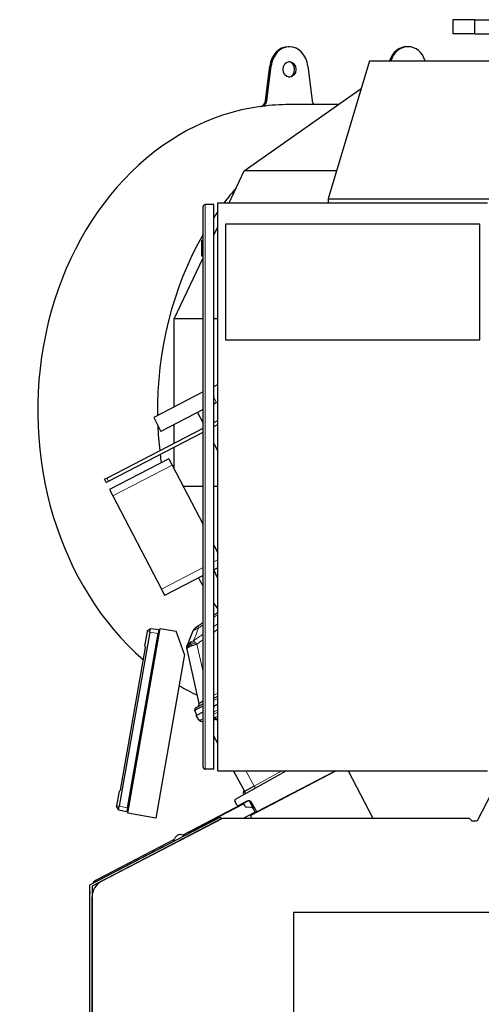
# Model space of a CAD drawing. Header units: inches. Extents: x 0 to 23760, y -13 to 16800.
# Tile 167 of 256: x 10279 to 10928, y 5952 to 7338. Entities that reach past the tile are written whole.
import ezdxf

# ---------------------------------------------------------------- set-up
doc = ezdxf.new("R2010")
doc.units = ezdxf.units.IN
doc.layers.add('1', color=7, linetype='Continuous', true_color=0xffffff)

msp = doc.modelspace()

# ---------------------------------------------------------------- linework, layer by layer
at = {"layer": '1', "color": 2, "linetype": 'Continuous', "lineweight": 25}
for p, q in [((10888.521, 7337.952), (10888.521, 7317.952)), ((10918.629, 7337.952), (10888.521, 7337.952)), ((10919.179, 7337.952), (10918.629, 7337.952)), ((10919.179, 7337.952), (10949.754, 7337.952)), ((10918.629, 7317.952), (10888.521, 7317.952)), ((10919.179, 7317.952), (10918.629, 7317.952)), ((10919.179, 7317.952), (10949.754, 7317.952)), ((10658.308, 7299.933), (10656.587, 7299.933)), ((10825.219, 7299.933), (10823.498, 7299.933)), ((10770.812, 7280.171), (10712.866, 7085.815)), ((10770.812, 7280.171), (10999.669, 7280.171)), ((10624.735, 7224.246), (10630.662, 7272.663)), ((10626.456, 7224.246), (10632.383, 7272.663)), ((10684.233, 7272.663), (10690.16, 7224.246)), ((10594.608, 7125.166), (10759.181, 7241.159)), ((10726.939, 7218.433), (10658.308, 7218.433)), ((10573.35, 7080.216), (10594.608, 7125.166)), ((10724.598, 7125.166), (10594.608, 7125.166)), ((10712.866, 7085.815), (10941.723, 7085.815)), ((10712.866, 7085.815), (10712.866, 7080.211)), ((10536.719, 6285.717), (10536.719, 7074.717)), ((10551.719, 7077.717), (10539.719, 7077.717)), ((10551.719, 6282.717), (10551.719, 7077.717)), ((10557.344, 7080.217), (10937.344, 7080.217)), ((10557.344, 6280.217), (10557.344, 7080.217)), ((10551.719, 7034.479), (10557.343, 7046.37)), ((10926.344, 7050.185), (10568.344, 7050.185)), ((10568.344, 7050.185), (10568.344, 6887.185)), ((10926.344, 6887.185), (10926.344, 7050.185)), ((10534.719, 7027.717), (10536.719, 7027.717)), ((10534.719, 7027.717), (10534.719, 7005.717)), ((10496.075, 6916.824), (10536.72, 7002.765)), ((10534.719, 7005.717), (10536.719, 7005.717)), ((10496.075, 6792.634), (10496.075, 6916.824)), ((10536.719, 6916.824), (10496.075, 6916.824)), ((10557.345, 6916.824), (10551.719, 6916.824)), ((10568.344, 6887.185), (10926.344, 6887.185)), ((10551.725, 6821.602), (10557.346, 6824.529)), ((10536.714, 6813.789), (10467.318, 6777.663)), ((10555.504, 6798.768), (10551.719, 6796.797)), ((10536.714, 6788.986), (10477.476, 6758.149)), ((10528.923, 6784.929), (10536.719, 6769.953)), ((10467.318, 6777.663), (10477.476, 6758.149)), ((10496.075, 6741.902), (10496.075, 6767.832)), ((10551.717, 6765.229), (10557.343, 6768.158)), ((10551.719, 6770.867), (10557.341, 6773.794)), ((10401.354, 6692.592), (10536.717, 6763.058)), ((10403.663, 6688.157), (10536.718, 6757.421)), ((10551.719, 6741.14), (10557.344, 6730.334)), ((10496.075, 6705.095), (10496.075, 6736.266)), ((10488.388, 6719.861), (10405.009, 6676.457)), ((10488.388, 6719.861), (10493.006, 6710.991)), ((10493.006, 6710.991), (10536.718, 6627.021)), ((10398.065, 6690.88), (10401.354, 6692.592)), ((10400.373, 6686.445), (10398.065, 6690.88)), ((10400.373, 6686.445), (10403.663, 6688.157)), ((10405.009, 6676.457), (10409.627, 6667.587)), ((10536.719, 6680.931), (10508.655, 6680.931)), ((10557.345, 6680.931), (10551.719, 6680.931)), ((10409.627, 6667.587), (10477.965, 6536.309)), ((10551.718, 6598.205), (10557.343, 6587.399)), ((10557.343, 6566.357), (10551.718, 6563.429)), ((10557.344, 6551.382), (10551.718, 6563.278)), ((10536.718, 6555.62), (10482.583, 6527.439)), ((10477.965, 6536.309), (10482.583, 6527.439)), ((10461.887, 6475.8), (10418.649, 6230.583)), ((10430.644, 6220.852), (10476.487, 6480.842)), ((10454.809, 6455.801), (10458.443, 6476.408)), ((10458.443, 6476.408), (10458.705, 6477.896)), ((10458.705, 6477.896), (10462.779, 6480.855)), ((10461.887, 6475.8), (10462.779, 6480.855)), ((10462.779, 6480.855), (10474.374, 6479.226)), ((10474.374, 6479.226), (10473.412, 6473.768)), ((10476.487, 6480.842), (10498.822, 6476.903)), ((10510.67, 6444.351), (10498.822, 6476.903)), ((10430.173, 6228.551), (10473.412, 6473.768)), ((10420.3, 6253.024), (10455.763, 6454.148)), ((10454.809, 6455.801), (10455.763, 6454.148)), ((10531.175, 6375.14), (10514.216, 6451.636)), ((10510.67, 6444.351), (10470.036, 6213.906)), ((10551.719, 6382.493), (10557.345, 6385.421)), ((10528.009, 6358.876), (10525.037, 6365.398)), ((10536.719, 6374.684), (10526.381, 6369.303)), ((10527.084, 6358.395), (10536.719, 6363.41)), ((10557.344, 6374.147), (10551.72, 6371.219)), ((10530.53, 6352.303), (10527.084, 6358.395)), ((10533.646, 6350.209), (10532.875, 6350.438)), ((10536.719, 6349.299), (10533.646, 6350.209)), ((10557.345, 6319.115), (10551.719, 6329.058)), ((10551.719, 6282.717), (10539.719, 6282.717)), ((10557.344, 6280.217), (10937.344, 6280.217)), ((10595.625, 6251.455), (10579.352, 6280.217)), ((10582.272, 6240.593), (10653.756, 6280.217)), ((10603.259, 6217.659), (10723.431, 6280.217)), ((10723.414, 6280.217), (10612.572, 6222.516)), ((10740.928, 6280.216), (10775.534, 6213.739)), ((10924.135, 6212.5), (10954.595, 6271.012)), ((10418.838, 6251.797), (10420.3, 6253.024)), ((10415.204, 6231.19), (10418.838, 6251.797)), ((10600.65, 6238.272), (10507.991, 6190.037)), ((10601.578, 6238.196), (10607.074, 6227.639)), ((10414.942, 6229.702), (10415.204, 6231.19)), ((10414.942, 6229.702), (10417.758, 6225.528)), ((10417.758, 6225.528), (10418.649, 6230.583)), ((10417.758, 6225.528), (10429.211, 6223.093)), ((10430.173, 6228.551), (10429.211, 6223.093)), ((10592.414, 6232.875), (10518.659, 6194.481)), ((10584.47, 6232.61), (10581.501, 6237.858)), ((10598.435, 6237.704), (10587.134, 6231.821)), ((10595.897, 6230.516), (10595.112, 6232.025)), ((10604.739, 6229.003), (10597.549, 6229.443)), ((10612.572, 6222.516), (10605.095, 6235.731)), ((10609.665, 6222.69), (10607.217, 6227.394)), ((10377.432, 6119.791), (10560.884, 6215.29)), ((10562.269, 6212.629), (10380.432, 6117.97)), ((10393.888, 6125.023), (10564.314, 6213.741)), ((10470.036, 6213.906), (10430.644, 6220.852)), ((10560.884, 6215.29), (10562.269, 6212.629)), ((10564.314, 6213.741), (10911.173, 6213.741)), ((10593.558, 6213.741), (10609.452, 6222.016)), ((10605.298, 6213.74), (10603.259, 6217.659)), ((10609.709, 6222.577), (10610.348, 6221.349)), ((10911.173, 6213.741), (10913.638, 6211.276)), ((10917.17, 6209.813), (10919.704, 6209.813)), ((10496.009, 6183.799), (10388.069, 6127.609)), ((10494.977, 6180.981), (10496.331, 6184.7)), ((10500.632, 6189.605), (10500.632, 6189.605)), ((10388.06, 6125.366), (10481.887, 6174.21)), ((10481.887, 6174.21), (10482.146, 6174.302)), ((10482.146, 6174.302), (10481.887, 6174.21)), ((10377.432, 5934.325), (10377.432, 6119.791)), ((10380.432, 6117.97), (10380.432, 5934.223)), ((10377.296, 5934.328), (10377.295, 6107.626)), ((10377.306, 6109.872), (10377.306, 6108.295)), ((10380.432, 5934.218), (10380.432, 6102.848)), ((10663.944, 6081.317), (10663.944, 5753.717)), ((10663.944, 6081.317), (10963.144, 6081.317))]:
    msp.add_line(p, q, dxfattribs=at)
at = {"layer": '1', "color": 110, "linetype": 'Continuous', "lineweight": 13}
for p, q in [((10918.629, 7337.952), (10918.629, 7317.952)), ((10919.179, 7337.952), (10919.179, 7317.952)), ((10630.662, 7272.663), (10632.383, 7272.663)), ((10624.735, 7224.246), (10626.456, 7224.246)), ((10617.54, 7215.786), (10619.261, 7215.786)), ((10539.719, 7077.717), (10539.719, 6282.717)), ((10555.504, 6798.768), (10551.719, 6806.039)), ((10493.006, 6710.991), (10409.627, 6667.587)), ((10401.354, 6692.592), (10403.663, 6688.157)), ((10557.344, 6577.631), (10551.718, 6574.702)), ((10536.718, 6566.894), (10477.965, 6536.309)), ((10458.443, 6476.408), (10461.887, 6475.8)), ((10461.887, 6475.8), (10473.412, 6473.768)), ((10528.05, 6458.826), (10536.719, 6419.723)), ((10551.719, 6386.766), (10557.344, 6389.694)), ((10557.344, 6382.216), (10551.72, 6379.288)), ((10551.719, 6363.334), (10557.344, 6366.262)), ((10557.344, 6363.176), (10551.72, 6360.248)), ((10551.719, 6355.157), (10552.218, 6355.009)), ((10553.718, 6355.867), (10557.344, 6357.755)), ((10557.344, 6354.688), (10555.236, 6353.59)), ((10555.236, 6353.59), (10557.344, 6349.863)), ((10596.748, 6280.217), (10608.832, 6258.858)), ((10608.832, 6258.858), (10647.363, 6280.216)), ((10415.204, 6231.19), (10418.649, 6230.583)), ((10418.649, 6230.583), (10430.173, 6228.551))]:
    msp.add_line(p, q, dxfattribs=at)
at = {"layer": '1', "color": 2, "linetype": 'Continuous', "lineweight": 25}
for centre, radius, start, end in [((10539.719, 7074.717), 3, 90, 180), ((10531.447, 6473.28), 10, 125.479732, 159.024435), ((10527.766, 6366.642), 3, 117.5, 204.5), ((10527.27, 6374.275), 4, 297.5, 12.5), ((10534.011, 6354.273), 4, 209.5, 253.5), ((10539.719, 6285.717), 3, 180, 270), ((10583.241, 6238.843), 2, 119, 209.5), ((10593.014, 6249.977), 3, 299, 29.5), ((10600.743, 6233.269), 5, 29.5, 117.5), ((10586.211, 6233.595), 2, 209.5, 297.5), ((10593.338, 6231.101), 2, 27.495001, 117.499999), ((10597.671, 6231.44), 2, 207.495001, 266.497433), ((10604.556, 6226.009), 3, 27.495, 86.497433), ((10609.221, 6222.459), 0.5, 297.5, 27.495), ((10504.788, 6181.621), 9, 53.617188, 160), ((10504.788, 6181.621), 9, 53.617188, 117.499023), ((10520.044, 6191.82), 3, 117.5, 166.688194), ((10405.432, 6102.848), 25, 117.5, 180), ((10397.295, 6107.626), 20, 117.5, 121.022491), ((10397.295, 6107.626), 20, 173.290517, 180.000536)]:
    msp.add_arc(centre, radius, start, end, dxfattribs=at)
for centre, major_axis, ratio, start_param, end_param in [((10656.587, 7267.933), (0, -32), 0.81915204, 3.14159265, 4.56403095), ((10658.308, 7267.933), (0, -32), 0.81915204, 1.71915435, 4.56403095), ((10823.498, 7267.933), (0, -32), 0.81915204, 3.14159265, 4.31994943), ((10825.219, 7267.933), (0, 32), 0.81915204, 5.10482853, 7.46154209), ((10656.587, 7267.933), (0, 11), 0.81915204, 4.71238898, 6.18756308), ((10656.587, 7267.933), (0, 11), 0.81915204, 3.23721488, 4.71238898), ((10616.633, 7225.725), (0, 10), 0.81915204, 3.25254614, 4.56403095), ((10618.354, 7225.725), (0, 10), 0.81915204, 3.25254614, 4.56403095), ((10698.262, 7225.725), (0, 10), 0.81915204, 1.71915435, 2.38784767), ((10656.587, 6787.933), (0, 430.5), 0.81915204, 0.11095348, 2.52514171), ((10658.308, 6787.933), (0, 430.5), 0.81915204, 0, 0.11095348), ((10825.219, 6787.933), (0, 430.5), 0.81915204, 0.75638492, 0.82447959), ((10825.219, 6787.933), (0, 430.5), 0.81915204, 0.86274141, 0.88764948), ((10825.219, 6787.933), (0, 430.5), 0.81915204, 0.95811184, 1.58829537), ((10825.219, 6787.933), (0, 430.5), 0.81915204, 1.62011708, 1.70289142), ((10825.219, 6787.933), (0, 430.5), 0.81915204, 1.71529809, 1.74266855), ((10825.219, 6787.933), (0, 430.5), 0.81915204, 2.15028952, 2.18353185), ((10825.219, 6787.933), (0, 430.5), 0.81915204, 2.25399421, 2.27890227), ((10656.587, 6787.933), (0, 430.5), 0.81915204, 2.69078508, 2.77024465), ((10549.309, 6385.748), (18.134, 10.607), 0.00224004, 2.33689509, 3.14087239), ((10549.084, 6377.739), (24.047, 12.341), 0.00452964, 2.10854424, 3.14138164), ((10549.454, 6373.687), (16.664, 23.061), 0.30726281, 3.24909048, 3.53035776), ((10613.131, 6261.128), (17.506, 9.674), 0.00476214, 1.81625846, 3.14164045), ((10917.174, 6214.818), (-1.916, -4.625), 0.9988852, 5.89088043, 6.67549018), ((10919.691, 6214.818), (3.956, -3.078), 0.99748247, 5.37491092, 6.46407299), ((10397.309, 6109.868), (-17.102, 10.378), 0.99979163, 5.73786233, 6.19150288)]:
    msp.add_ellipse(centre, major_axis=major_axis, ratio=ratio, start_param=start_param, end_param=end_param, dxfattribs=at)
msp.add_ellipse((10658.308, 7267.933), major_axis=(0, 11), ratio=0.81915204, dxfattribs=at)
at = {"layer": '1', "color": 110, "linetype": 'Continuous', "lineweight": 13}
for centre, major_axis, ratio, start_param, end_param in [((10535.865, 6476.422), (5.786, -8.156), 0.23207267, 3.14159265, 3.8845507), ((10565.758, 6344.869), (-35.228, 7.434), 0.0022709, 0.00200322, 0.22283404), ((10549.454, 6373.687), (18.953, 21.143), 0.24652226, 3.27952484, 3.73924431), ((10534.782, 6354.045), (-1.136, -3.835), 0.95100366, 5.49624925, 6.28318531), ((10570.773, 6337.565), (-26.111, 7.967), 0.75362056, 5.62841507, 5.70343301), ((10552.95, 6352.147), (-2.122, 3.391), 0.31604543, 4.72850651, 5.49306459), ((10554.451, 6353.004), (-1.847, 3.548), 0.2419219, 4.75165889, 5.51524044), ((10571.505, 6334.702), (-21.454, 14.341), 0.70660258, 5.90921228, 5.98423021), ((10608.244, 6258.419), (1.454, -2.624), 0.24281184, 0, 1.60372074)]:
    msp.add_ellipse(centre, major_axis=major_axis, ratio=ratio, start_param=start_param, end_param=end_param, dxfattribs=at)
at = {"layer": '1', "color": 2, "linetype": 'Continuous', "lineweight": 25}
for points, knots in [([(10551.716, 6499.757), (10552.318, 6500.175), (10552.921, 6500.593), (10554.789, 6501.886), (10556.056, 6502.762), (10557.323, 6503.636)], [0, 0, 0, 0, 0.32252985, 0.32252985, 1, 1, 1, 1]), ([(10530.078, 6484.577), (10530.006, 6484.526), (10529.934, 6484.475), (10529.791, 6484.373), (10529.719, 6484.323), (10529.506, 6484.171), (10529.365, 6484.071), (10529.087, 6483.874), (10528.95, 6483.776), (10528.678, 6483.583), (10528.544, 6483.488), (10528.28, 6483.3), (10528.15, 6483.208), (10527.957, 6483.071), (10527.894, 6483.026), (10527.768, 6482.936), (10527.706, 6482.892), (10527.521, 6482.761), (10527.403, 6482.676), (10527.173, 6482.513), (10527.063, 6482.435), (10526.904, 6482.322), (10526.826, 6482.266), (10526.751, 6482.213), (10526.702, 6482.178), (10526.678, 6482.16), (10526.558, 6482.075), (10526.468, 6482.011), (10526.219, 6481.834), (10526.08, 6481.735), (10525.941, 6481.635), (10525.914, 6481.617), (10525.865, 6481.582), (10525.843, 6481.566), (10525.781, 6481.522), (10525.748, 6481.498), (10525.695, 6481.46), (10525.675, 6481.446), (10525.65, 6481.428), (10525.643, 6481.423), (10525.643, 6481.423)], [0, 0, 0, 0, 0.03132035, 0.03132035, 0.06264069, 0.06264069, 0.12528139, 0.12528139, 0.18792208, 0.18792208, 0.25056278, 0.25056278, 0.31320347, 0.31320347, 0.34452382, 0.34452382, 0.37584417, 0.37584417, 0.43848486, 0.43848486, 0.50112555, 0.50112555, 0.5324459, 0.54810607, 0.54810607, 0.56376625, 0.56376625, 0.62640694, 0.62640694, 0.75168833, 0.75168833, 0.78300868, 0.78300868, 0.81432902, 0.81432902, 0.87696972, 0.87696972, 0.93961041, 0.93961041, 1, 1, 1, 1]), ([(10519.366, 6460.196), (10519.172, 6460.102), (10518.981, 6460.007), (10518.238, 6459.623), (10517.722, 6459.326), (10516.784, 6458.721), (10516.362, 6458.413), (10515.87, 6458.004), (10515.752, 6457.901), (10515.641, 6457.799)], [0, 0, 0, 0, 0.125, 0.125, 0.5, 0.5, 0.875, 0.875, 1, 1, 1, 1]), ([(10513.981, 6453.584), (10513.981, 6453.6), (10513.98, 6453.63), (10513.98, 6453.675), (10513.979, 6453.719), (10513.979, 6453.761), (10513.979, 6453.803), (10513.979, 6453.843), (10513.979, 6453.883), (10513.98, 6453.921), (10513.98, 6453.958), (10513.981, 6453.994), (10513.982, 6454.028), (10513.982, 6454.062), (10513.983, 6454.094), (10513.984, 6454.126), (10513.985, 6454.156), (10513.986, 6454.185), (10513.988, 6454.213), (10513.989, 6454.239), (10513.99, 6454.265), (10513.991, 6454.29), (10513.992, 6454.313), (10513.993, 6454.335), (10513.994, 6454.356), (10513.996, 6454.376), (10513.997, 6454.395), (10513.998, 6454.412), (10513.999, 6454.429), (10514, 6454.444), (10514.001, 6454.458), (10514.002, 6454.472), (10514.002, 6454.484), (10514.003, 6454.494), (10514.004, 6454.504), (10514.004, 6454.513), (10514.005, 6454.52), (10514.005, 6454.526), (10514.006, 6454.531), (10514.007, 6454.545), (10514.009, 6454.568), (10514.011, 6454.601), (10514.014, 6454.633), (10514.016, 6454.664), (10514.019, 6454.696), (10514.022, 6454.727), (10514.025, 6454.758), (10514.028, 6454.789), (10514.031, 6454.82), (10514.034, 6454.85), (10514.038, 6454.88), (10514.041, 6454.91), (10514.044, 6454.94), (10514.048, 6454.969), (10514.051, 6454.998), (10514.055, 6455.027), (10514.058, 6455.056), (10514.062, 6455.084), (10514.065, 6455.113), (10514.069, 6455.14), (10514.073, 6455.168), (10514.077, 6455.196), (10514.081, 6455.223), (10514.085, 6455.25), (10514.089, 6455.276), (10514.093, 6455.303), (10514.097, 6455.329), (10514.101, 6455.355), (10514.105, 6455.381), (10514.109, 6455.406), (10514.113, 6455.432), (10514.117, 6455.457), (10514.12, 6455.473), (10514.121, 6455.482)], [0, 0, 0, 0, 0.0247661, 0.04892062, 0.07246356, 0.09539491, 0.11771468, 0.13942286, 0.16051947, 0.18100448, 0.20087792, 0.22013977, 0.23879004, 0.25682872, 0.27425582, 0.29107134, 0.30727527, 0.32286762, 0.33784838, 0.35221757, 0.36597517, 0.37912118, 0.39165562, 0.40357847, 0.41488973, 0.42558942, 0.43567752, 0.44515404, 0.45401898, 0.46227234, 0.46991411, 0.47694431, 0.48336292, 0.48916996, 0.49436542, 0.49894931, 0.50292162, 0.50628237, 0.50903156, 0.51116921, 0.52846512, 0.54560489, 0.56258859, 0.57941629, 0.59608807, 0.61260401, 0.6289642, 0.64516871, 0.66121764, 0.67711108, 0.69284912, 0.70843186, 0.72385939, 0.73913182, 0.75424924, 0.76921178, 0.78401953, 0.79867262, 0.81317117, 0.82751529, 0.84170511, 0.85574076, 0.86962238, 0.88335011, 0.89692409, 0.91034447, 0.9236114, 0.93672505, 0.94968558, 0.96249315, 0.97514796, 0.98765018, 1, 1, 1, 1]), ([(10514.216, 6451.636), (10514.214, 6451.645), (10514.21, 6451.662), (10514.205, 6451.688), (10514.199, 6451.714), (10514.193, 6451.741), (10514.188, 6451.767), (10514.182, 6451.794), (10514.177, 6451.822), (10514.171, 6451.849), (10514.166, 6451.877), (10514.16, 6451.905), (10514.155, 6451.934), (10514.149, 6451.963), (10514.144, 6451.992), (10514.139, 6452.021), (10514.133, 6452.05), (10514.128, 6452.08), (10514.123, 6452.11), (10514.118, 6452.141), (10514.113, 6452.171), (10514.108, 6452.202), (10514.103, 6452.234), (10514.098, 6452.265), (10514.093, 6452.297), (10514.088, 6452.329), (10514.083, 6452.361), (10514.078, 6452.394), (10514.074, 6452.427), (10514.069, 6452.46), (10514.065, 6452.493), (10514.06, 6452.527), (10514.056, 6452.561), (10514.052, 6452.596), (10514.048, 6452.63), (10514.044, 6452.665), (10514.04, 6452.7), (10514.036, 6452.735), (10514.032, 6452.771), (10514.028, 6452.807), (10514.025, 6452.843), (10514.021, 6452.88), (10514.018, 6452.917), (10514.015, 6452.954), (10514.012, 6452.991), (10514.009, 6453.029), (10514.006, 6453.067), (10514.003, 6453.105), (10514.001, 6453.143), (10513.998, 6453.182), (10513.996, 6453.221), (10513.994, 6453.26), (10513.992, 6453.3), (10513.99, 6453.34), (10513.988, 6453.38), (10513.986, 6453.42), (10513.985, 6453.461), (10513.983, 6453.502), (10513.982, 6453.543), (10513.982, 6453.57), (10513.981, 6453.584)], [0, 0, 0, 0, 0.01219014, 0.02455161, 0.03708491, 0.04979051, 0.06266885, 0.07572039, 0.08894554, 0.10234469, 0.11591824, 0.12966656, 0.14359, 0.15768892, 0.17196365, 0.1864145, 0.20104178, 0.21584579, 0.23082682, 0.24598515, 0.26132104, 0.27683475, 0.29252653, 0.30839662, 0.32444525, 0.34067265, 0.35707904, 0.37366463, 0.39042962, 0.40737421, 0.42449859, 0.44180294, 0.45928746, 0.4769523, 0.49479764, 0.51282364, 0.53103047, 0.54941827, 0.5679872, 0.5867374, 0.60566902, 0.62478218, 0.64407703, 0.66355369, 0.68321229, 0.70305295, 0.72307579, 0.74328092, 0.76366847, 0.78423854, 0.80499123, 0.82592666, 0.84704491, 0.8683461, 0.88983031, 0.91149765, 0.9333482, 0.95538205, 0.97759929, 1, 1, 1, 1]), ([(10514.121, 6455.482), (10514.123, 6455.492), (10514.127, 6455.513), (10514.132, 6455.545), (10514.138, 6455.577), (10514.144, 6455.609), (10514.15, 6455.641), (10514.156, 6455.672), (10514.162, 6455.704), (10514.168, 6455.735), (10514.174, 6455.766), (10514.18, 6455.797), (10514.187, 6455.828), (10514.193, 6455.859), (10514.2, 6455.89), (10514.206, 6455.921), (10514.213, 6455.952), (10514.22, 6455.982), (10514.227, 6456.013), (10514.234, 6456.043), (10514.241, 6456.073), (10514.248, 6456.103), (10514.255, 6456.133), (10514.262, 6456.163), (10514.27, 6456.193), (10514.277, 6456.223), (10514.284, 6456.253), (10514.292, 6456.282), (10514.299, 6456.312), (10514.307, 6456.341), (10514.315, 6456.37), (10514.323, 6456.399), (10514.331, 6456.428), (10514.338, 6456.457), (10514.346, 6456.486), (10514.354, 6456.515), (10514.363, 6456.543), (10514.371, 6456.572), (10514.379, 6456.6), (10514.387, 6456.629), (10514.396, 6456.657), (10514.404, 6456.685), (10514.413, 6456.713), (10514.421, 6456.741), (10514.43, 6456.769), (10514.438, 6456.796), (10514.447, 6456.824), (10514.456, 6456.852), (10514.465, 6456.879), (10514.474, 6456.906), (10514.483, 6456.933), (10514.491, 6456.961), (10514.501, 6456.988), (10514.51, 6457.014), (10514.519, 6457.041), (10514.528, 6457.068), (10514.537, 6457.094), (10514.546, 6457.121), (10514.556, 6457.147), (10514.565, 6457.174), (10514.575, 6457.2), (10514.584, 6457.226), (10514.594, 6457.252), (10514.603, 6457.278), (10514.613, 6457.303), (10514.622, 6457.329), (10514.632, 6457.355), (10514.638, 6457.372), (10514.642, 6457.38)], [0, 0, 0, 0, 0.01850217, 0.03688469, 0.0551481, 0.07329298, 0.09131989, 0.10922943, 0.12702219, 0.14469878, 0.16225982, 0.17970594, 0.1970378, 0.21425606, 0.23136137, 0.24835444, 0.26523596, 0.28200665, 0.29866722, 0.31521844, 0.33166104, 0.34799581, 0.36422354, 0.38034501, 0.39636107, 0.41227254, 0.42808027, 0.44378513, 0.45938802, 0.47488983, 0.49029148, 0.50559393, 0.52079811, 0.53590502, 0.55091564, 0.56583099, 0.58065212, 0.59538006, 0.6100159, 0.62456073, 0.63901567, 0.65338186, 0.66766045, 0.68185262, 0.69595957, 0.70998253, 0.72392274, 0.73778148, 0.75156002, 0.76525968, 0.77888181, 0.79242774, 0.80589888, 0.81929662, 0.83262239, 0.84587764, 0.85906384, 0.8721825, 0.88523514, 0.89822329, 0.91114852, 0.92401244, 0.93681664, 0.94956276, 0.96225247, 0.97488744, 0.98746938, 1, 1, 1, 1]), ([(10519.851, 6458.123), (10519.617, 6458.021), (10519.387, 6457.92), (10518.494, 6457.513), (10517.877, 6457.21), (10516.768, 6456.612), (10516.277, 6456.317), (10515.714, 6455.93), (10515.581, 6455.834), (10515.455, 6455.739)], [0, 0, 0, 0, 0.125, 0.125, 0.5, 0.5, 0.875, 0.875, 1, 1, 1, 1]), ([(10593.944, 6253.024), (10593.651, 6251.5), (10593.362, 6249.949), (10593.083, 6248.394), (10593.079, 6248.373)], [0, 0, 0, 0, 0.98657139, 1, 1, 1, 1])]:
    msp.add_open_spline(points, degree=3, knots=knots, dxfattribs=at)
for points in [[(10530.078, 6484.577), (10532.284, 6486.142), (10534.493, 6487.704), (10536.703, 6489.262)], [(10514.642, 6457.38), (10517.134, 6463.88), (10519.623, 6470.373), (10522.11, 6476.86)]]:
    msp.add_open_spline(points, degree=3, dxfattribs=at)
at = {"layer": '1', "color": 110, "linetype": 'Continuous', "lineweight": 13}
for points, knots in [([(10557.323, 6500.422), (10556.125, 6499.595), (10554.928, 6498.767), (10553.059, 6497.472), (10552.388, 6497.006), (10551.717, 6496.54)], [0, 0, 0, 0, 0.64050832, 0.64050832, 1, 1, 1, 1]), ([(10530.323, 6481.52), (10529.755, 6481.287), (10529.208, 6481.056), (10528.157, 6480.598), (10527.652, 6480.372), (10526.93, 6480.035), (10526.636, 6479.896), (10526.352, 6479.758), (10526.239, 6479.702), (10526.183, 6479.675), (10526.016, 6479.592), (10525.907, 6479.537), (10525.371, 6479.266), (10524.974, 6479.055), (10524.519, 6478.8), (10524.431, 6478.749), (10524.301, 6478.674), (10524.258, 6478.649), (10524.173, 6478.599), (10524.132, 6478.574), (10523.927, 6478.451), (10523.773, 6478.355), (10523.34, 6478.074), (10523.09, 6477.897), (10522.852, 6477.707), (10522.827, 6477.687), (10522.776, 6477.645), (10522.752, 6477.625), (10522.681, 6477.563), (10522.636, 6477.524), (10522.509, 6477.406), (10522.434, 6477.331), (10522.243, 6477.114), (10522.156, 6476.981), (10522.11, 6476.86)], [0, 0, 0, 0, 0.125, 0.125, 0.25, 0.25, 0.3125, 0.328125, 0.328125, 0.34375, 0.34375, 0.375, 0.375, 0.5, 0.5, 0.53125, 0.53125, 0.546875, 0.546875, 0.5625, 0.5625, 0.625, 0.625, 0.75, 0.75, 0.765625, 0.765625, 0.78125, 0.78125, 0.8125, 0.8125, 0.875, 0.875, 1, 1, 1, 1]), ([(10551.697, 6483.526), (10551.807, 6483.603), (10551.918, 6483.68), (10553.785, 6484.981), (10555.544, 6486.204), (10557.304, 6487.424)], [0, 0, 0, 0, 0.05912596, 0.05912596, 1, 1, 1, 1]), ([(10557.314, 6479.479), (10556.646, 6479.015), (10555.978, 6478.55), (10554.11, 6477.249), (10552.91, 6476.412), (10551.712, 6475.574)], [0, 0, 0, 0, 0.35751374, 0.35751374, 1, 1, 1, 1]), ([(10519.154, 6461.576), (10518.996, 6461.48), (10518.84, 6461.381), (10518.232, 6460.984), (10517.803, 6460.677), (10517.017, 6460.063), (10516.659, 6459.757), (10516.234, 6459.362), (10516.132, 6459.264), (10516.035, 6459.169)], [0, 0, 0, 0, 0.125, 0.125, 0.5, 0.5, 0.875, 0.875, 1, 1, 1, 1]), ([(10523.361, 6463.472), (10522.246, 6463.145), (10521.148, 6462.679), (10519.798, 6461.959), (10519.47, 6461.77), (10519.154, 6461.576)], [0, 0, 0, 0, 0.75, 0.75, 1, 1, 1, 1]), ([(10519.366, 6460.196), (10519.34, 6460.352), (10519.317, 6460.499), (10519.266, 6460.843), (10519.243, 6461.027), (10519.199, 6461.343), (10519.178, 6461.475), (10519.154, 6461.576)], [0, 0, 0, 0, 0.25, 0.25, 0.625, 0.625, 1, 1, 1, 1]), ([(10524.691, 6462.127), (10523.238, 6461.744), (10521.844, 6461.272), (10520.161, 6460.567), (10519.755, 6460.384), (10519.366, 6460.196)], [0, 0, 0, 0, 0.75, 0.75, 1, 1, 1, 1]), ([(10519.851, 6458.123), (10519.824, 6458.212), (10519.798, 6458.301), (10519.697, 6458.658), (10519.627, 6458.928), (10519.505, 6459.457), (10519.453, 6459.715), (10519.393, 6460.039), (10519.379, 6460.119), (10519.366, 6460.196)], [0, 0, 0, 0, 0.125, 0.125, 0.5, 0.5, 0.875, 0.875, 1, 1, 1, 1]), ([(10526.275, 6460.539), (10524.536, 6459.955), (10522.847, 6459.347), (10520.811, 6458.531), (10520.32, 6458.327), (10519.851, 6458.123)], [0, 0, 0, 0, 0.75, 0.75, 1, 1, 1, 1]), ([(10524.691, 6462.127), (10524.569, 6462.251), (10524.45, 6462.372), (10524.158, 6462.668), (10523.989, 6462.839), (10523.665, 6463.167), (10523.509, 6463.323), (10523.361, 6463.472)], [0, 0, 0, 0, 0.25, 0.25, 0.625, 0.625, 1, 1, 1, 1]), ([(10526.275, 6460.539), (10526.205, 6460.609), (10526.135, 6460.678), (10525.857, 6460.954), (10525.654, 6461.157), (10525.257, 6461.555), (10525.064, 6461.75), (10524.814, 6462.003), (10524.752, 6462.065), (10524.691, 6462.127)], [0, 0, 0, 0, 0.125, 0.125, 0.5, 0.5, 0.875, 0.875, 1, 1, 1, 1]), ([(10528.05, 6458.826), (10527.589, 6459.259), (10527.138, 6459.693), (10526.559, 6460.259), (10526.416, 6460.4), (10526.275, 6460.539)], [0, 0, 0, 0, 0.75, 0.75, 1, 1, 1, 1]), ([(10515.455, 6455.739), (10515.205, 6455.548), (10514.986, 6455.36), (10514.238, 6454.618), (10513.971, 6454.088), (10513.981, 6453.584)], [0, 0, 0, 0, 0.25, 0.25, 1, 1, 1, 1]), ([(10515.641, 6457.799), (10515.418, 6457.595), (10515.218, 6457.392), (10514.517, 6456.587), (10514.21, 6456.004), (10514.121, 6455.482)], [0, 0, 0, 0, 0.25, 0.25, 1, 1, 1, 1]), ([(10515.586, 6453.946), (10515.577, 6453.94), (10515.559, 6453.927), (10515.533, 6453.909), (10515.507, 6453.891), (10515.482, 6453.872), (10515.456, 6453.854), (10515.431, 6453.836), (10515.407, 6453.817), (10515.382, 6453.799), (10515.358, 6453.781), (10515.334, 6453.763), (10515.31, 6453.744), (10515.287, 6453.726), (10515.264, 6453.708), (10515.241, 6453.69), (10515.218, 6453.672), (10515.196, 6453.654), (10515.173, 6453.635), (10515.152, 6453.617), (10515.13, 6453.599), (10515.109, 6453.581), (10515.088, 6453.563), (10515.067, 6453.545), (10515.046, 6453.527), (10515.026, 6453.509), (10515.006, 6453.491), (10514.986, 6453.473), (10514.967, 6453.455), (10514.947, 6453.437), (10514.928, 6453.42), (10514.91, 6453.402), (10514.891, 6453.384), (10514.873, 6453.366), (10514.855, 6453.348), (10514.837, 6453.33), (10514.82, 6453.312), (10514.802, 6453.295), (10514.785, 6453.277), (10514.769, 6453.259), (10514.752, 6453.241), (10514.736, 6453.224), (10514.72, 6453.206), (10514.704, 6453.188), (10514.689, 6453.171), (10514.674, 6453.153), (10514.659, 6453.135), (10514.644, 6453.118), (10514.629, 6453.1), (10514.615, 6453.082), (10514.601, 6453.065), (10514.587, 6453.047), (10514.574, 6453.03), (10514.56, 6453.012), (10514.547, 6452.995), (10514.534, 6452.977), (10514.522, 6452.96), (10514.51, 6452.942), (10514.497, 6452.925), (10514.486, 6452.907), (10514.474, 6452.89), (10514.463, 6452.872), (10514.451, 6452.855), (10514.441, 6452.837), (10514.43, 6452.82), (10514.419, 6452.803), (10514.409, 6452.785), (10514.399, 6452.768), (10514.389, 6452.75), (10514.38, 6452.733), (10514.371, 6452.716), (10514.362, 6452.698), (10514.353, 6452.681), (10514.344, 6452.664), (10514.336, 6452.646), (10514.328, 6452.629), (10514.32, 6452.612), (10514.312, 6452.594), (10514.304, 6452.577), (10514.297, 6452.56), (10514.29, 6452.543), (10514.283, 6452.525), (10514.277, 6452.508), (10514.27, 6452.491), (10514.264, 6452.474), (10514.258, 6452.456), (10514.253, 6452.439), (10514.247, 6452.422), (10514.242, 6452.405), (10514.237, 6452.388), (10514.232, 6452.371), (10514.227, 6452.353), (10514.223, 6452.336), (10514.219, 6452.319), (10514.215, 6452.302), (10514.211, 6452.285), (10514.207, 6452.268), (10514.204, 6452.25), (10514.201, 6452.233), (10514.198, 6452.216), (10514.195, 6452.199), (10514.192, 6452.182), (10514.19, 6452.165), (10514.188, 6452.148), (10514.186, 6452.131), (10514.184, 6452.114), (10514.183, 6452.096), (10514.182, 6452.079), (10514.18, 6452.062), (10514.179, 6452.045), (10514.179, 6452.028), (10514.178, 6452.011), (10514.178, 6451.994), (10514.178, 6451.977), (10514.178, 6451.96), (10514.178, 6451.943), (10514.179, 6451.926), (10514.179, 6451.909), (10514.18, 6451.892), (10514.181, 6451.875), (10514.183, 6451.858), (10514.184, 6451.841), (10514.186, 6451.823), (10514.187, 6451.806), (10514.19, 6451.789), (10514.192, 6451.772), (10514.194, 6451.755), (10514.197, 6451.738), (10514.199, 6451.721), (10514.202, 6451.704), (10514.206, 6451.687), (10514.209, 6451.67), (10514.212, 6451.653), (10514.215, 6451.642), (10514.216, 6451.636)], [0, 0, 0, 0, 0.00815916, 0.01630918, 0.02445008, 0.03258186, 0.04070452, 0.04881807, 0.05692251, 0.06501785, 0.07310408, 0.08118123, 0.08924929, 0.09730826, 0.10535815, 0.11339897, 0.12143071, 0.1294534, 0.13746702, 0.14547159, 0.15346711, 0.16145358, 0.16943101, 0.1773994, 0.18535877, 0.19330911, 0.20125042, 0.20918273, 0.21710602, 0.2250203, 0.23292559, 0.24082188, 0.24870917, 0.25658749, 0.26445682, 0.27231718, 0.28016856, 0.28801098, 0.29584445, 0.30366895, 0.31148451, 0.31929113, 0.3270888, 0.33487754, 0.34265736, 0.35042825, 0.35819022, 0.36594328, 0.37368743, 0.38142268, 0.38914904, 0.3968665, 0.40457508, 0.41227478, 0.4199656, 0.42764756, 0.43532065, 0.44298488, 0.45064027, 0.4582868, 0.46592449, 0.47355335, 0.48117338, 0.48878459, 0.49638697, 0.50398054, 0.51156531, 0.51914127, 0.52670844, 0.53426682, 0.54181641, 0.54935723, 0.55688927, 0.56441255, 0.57192706, 0.57943282, 0.58692983, 0.5944181, 0.60189763, 0.60936843, 0.61683051, 0.62428386, 0.6317285, 0.63916444, 0.64659167, 0.65401021, 0.66142006, 0.66882123, 0.67621372, 0.68359754, 0.6909727, 0.6983392, 0.70569705, 0.71304625, 0.72038681, 0.72771874, 0.73504204, 0.74235673, 0.7496628, 0.75696026, 0.76424912, 0.77152939, 0.77880107, 0.78606417, 0.79331869, 0.80056465, 0.80780204, 0.81503088, 0.82225117, 0.82946292, 0.83666613, 0.84386082, 0.85104698, 0.85822463, 0.86539377, 0.87255441, 0.87970655, 0.8868502, 0.89398538, 0.90111208, 0.90823031, 0.91534008, 0.9224414, 0.92953427, 0.93661871, 0.94369471, 0.95076228, 0.95782144, 0.96487219, 0.97191453, 0.97894847, 0.98597403, 0.9929912, 1, 1, 1, 1]), ([(10516.035, 6459.169), (10515.84, 6458.977), (10515.664, 6458.792), (10515.037, 6458.088), (10514.744, 6457.646), (10514.642, 6457.38)], [0, 0, 0, 0, 0.25, 0.25, 1, 1, 1, 1]), ([(10515.455, 6455.739), (10515.455, 6455.826), (10515.456, 6455.914), (10515.463, 6456.267), (10515.477, 6456.535), (10515.524, 6457.061), (10515.558, 6457.318), (10515.612, 6457.642), (10515.626, 6457.722), (10515.641, 6457.799)], [0, 0, 0, 0, 0.125, 0.125, 0.5, 0.5, 0.875, 0.875, 1, 1, 1, 1]), ([(10515.586, 6453.946), (10515.562, 6454.117), (10515.538, 6454.314), (10515.496, 6454.745), (10515.478, 6454.98), (10515.46, 6455.394), (10515.456, 6455.565), (10515.455, 6455.739)], [0, 0, 0, 0, 0.375, 0.375, 0.75, 0.75, 1, 1, 1, 1]), ([(10520.553, 6456.278), (10520.536, 6456.271), (10520.503, 6456.259), (10520.454, 6456.24), (10520.404, 6456.222), (10520.355, 6456.203), (10520.306, 6456.185), (10520.258, 6456.166), (10520.21, 6456.148), (10520.161, 6456.13), (10520.114, 6456.111), (10520.066, 6456.093), (10520.018, 6456.075), (10519.971, 6456.057), (10519.924, 6456.039), (10519.878, 6456.021), (10519.831, 6456.003), (10519.785, 6455.985), (10519.739, 6455.967), (10519.693, 6455.949), (10519.647, 6455.931), (10519.602, 6455.913), (10519.557, 6455.895), (10519.512, 6455.877), (10519.467, 6455.859), (10519.423, 6455.842), (10519.378, 6455.824), (10519.334, 6455.806), (10519.29, 6455.789), (10519.247, 6455.771), (10519.204, 6455.754), (10519.16, 6455.736), (10519.118, 6455.719), (10519.075, 6455.702), (10519.032, 6455.684), (10518.99, 6455.667), (10518.948, 6455.65), (10518.906, 6455.632), (10518.865, 6455.615), (10518.823, 6455.598), (10518.782, 6455.581), (10518.741, 6455.564), (10518.701, 6455.547), (10518.66, 6455.53), (10518.62, 6455.513), (10518.58, 6455.496), (10518.54, 6455.479), (10518.501, 6455.462), (10518.461, 6455.445), (10518.422, 6455.428), (10518.383, 6455.412), (10518.345, 6455.395), (10518.306, 6455.378), (10518.268, 6455.362), (10518.23, 6455.345), (10518.192, 6455.328), (10518.155, 6455.312), (10518.117, 6455.295), (10518.08, 6455.279), (10518.043, 6455.262), (10518.006, 6455.246), (10517.97, 6455.23), (10517.934, 6455.213), (10517.898, 6455.197), (10517.862, 6455.181), (10517.826, 6455.165), (10517.791, 6455.149), (10517.755, 6455.132), (10517.72, 6455.116), (10517.685, 6455.1), (10517.651, 6455.084), (10517.617, 6455.068), (10517.582, 6455.052), (10517.548, 6455.036), (10517.515, 6455.02), (10517.481, 6455.005), (10517.448, 6454.989), (10517.415, 6454.973), (10517.382, 6454.957), (10517.349, 6454.941), (10517.317, 6454.926), (10517.284, 6454.91), (10517.252, 6454.895), (10517.22, 6454.879), (10517.189, 6454.863), (10517.157, 6454.848), (10517.126, 6454.832), (10517.095, 6454.817), (10517.064, 6454.802), (10517.033, 6454.786), (10517.003, 6454.771), (10516.973, 6454.755), (10516.943, 6454.74), (10516.913, 6454.725), (10516.883, 6454.71), (10516.854, 6454.694), (10516.824, 6454.679), (10516.795, 6454.664), (10516.767, 6454.649), (10516.738, 6454.634), (10516.709, 6454.619), (10516.681, 6454.604), (10516.653, 6454.589), (10516.625, 6454.574), (10516.598, 6454.559), (10516.57, 6454.544), (10516.543, 6454.529), (10516.516, 6454.515), (10516.489, 6454.5), (10516.462, 6454.485), (10516.436, 6454.47), (10516.409, 6454.456), (10516.383, 6454.441), (10516.357, 6454.426), (10516.332, 6454.412), (10516.306, 6454.397), (10516.281, 6454.383), (10516.256, 6454.368), (10516.231, 6454.354), (10516.206, 6454.339), (10516.181, 6454.325), (10516.157, 6454.31), (10516.133, 6454.296), (10516.108, 6454.282), (10516.085, 6454.267), (10516.061, 6454.253), (10516.037, 6454.239), (10516.014, 6454.225), (10515.991, 6454.21), (10515.968, 6454.196), (10515.945, 6454.182), (10515.923, 6454.168), (10515.9, 6454.154), (10515.878, 6454.14), (10515.856, 6454.126), (10515.834, 6454.112), (10515.813, 6454.098), (10515.791, 6454.084), (10515.77, 6454.07), (10515.749, 6454.056), (10515.728, 6454.042), (10515.707, 6454.028), (10515.686, 6454.015), (10515.666, 6454.001), (10515.645, 6453.987), (10515.625, 6453.973), (10515.605, 6453.96), (10515.592, 6453.95), (10515.586, 6453.946)], [0, 0, 0, 0, 0.0076941, 0.01537649, 0.02304717, 0.03070615, 0.03835343, 0.045989, 0.05361287, 0.06122504, 0.06882551, 0.07641428, 0.08399135, 0.09155673, 0.0991104, 0.10665239, 0.11418268, 0.12170128, 0.12920818, 0.1367034, 0.14418692, 0.15165875, 0.1591189, 0.16656736, 0.17400414, 0.18142923, 0.18884263, 0.19624436, 0.2036344, 0.21101276, 0.21837944, 0.22573444, 0.23307777, 0.24040942, 0.24772939, 0.25503769, 0.26233432, 0.26961927, 0.27689256, 0.28415417, 0.29140412, 0.2986424, 0.30586901, 0.31308396, 0.32028724, 0.32747886, 0.33465882, 0.34182712, 0.34898376, 0.35612874, 0.36326207, 0.37038374, 0.37749375, 0.38459211, 0.39167882, 0.39875388, 0.40581728, 0.41286904, 0.41990915, 0.42693762, 0.43395444, 0.44095962, 0.44795315, 0.45493505, 0.4619053, 0.46886392, 0.4758109, 0.48274624, 0.48966995, 0.49658202, 0.50348246, 0.51037127, 0.51724845, 0.52411401, 0.53096794, 0.53781024, 0.54464091, 0.55145997, 0.5582674, 0.56506321, 0.57184741, 0.57861999, 0.58538095, 0.59213029, 0.59886803, 0.60559415, 0.61230866, 0.61901156, 0.62570286, 0.63238255, 0.63905063, 0.64570711, 0.65235199, 0.65898527, 0.66560695, 0.67221703, 0.67881552, 0.68540242, 0.69197772, 0.69854143, 0.70509355, 0.71163408, 0.71816302, 0.72468038, 0.73118616, 0.73768035, 0.74416297, 0.750634, 0.75709346, 0.76354134, 0.76997765, 0.77640238, 0.78281555, 0.78921714, 0.79560717, 0.80198563, 0.80835253, 0.81470787, 0.82105164, 0.82738386, 0.83370452, 0.84001362, 0.84631117, 0.85259716, 0.85887161, 0.8651345, 0.87138585, 0.87762565, 0.88385391, 0.89007063, 0.89627581, 0.90246945, 0.90865155, 0.91482212, 0.92098116, 0.92712866, 0.93326464, 0.93938909, 0.94550201, 0.95160341, 0.95769329, 0.96377165, 0.96983849, 0.97589382, 0.98193763, 0.98796993, 0.99399072, 1, 1, 1, 1]), ([(10515.641, 6457.799), (10515.671, 6457.954), (10515.703, 6458.102), (10515.789, 6458.446), (10515.844, 6458.629), (10515.948, 6458.942), (10515.996, 6459.071), (10516.035, 6459.169)], [0, 0, 0, 0, 0.25, 0.25, 0.625, 0.625, 1, 1, 1, 1]), ([(10520.553, 6456.278), (10520.379, 6456.638), (10520.191, 6457.097), (10519.96, 6457.772), (10519.905, 6457.947), (10519.851, 6458.123)], [0, 0, 0, 0, 0.75, 0.75, 1, 1, 1, 1]), ([(10528.05, 6458.826), (10528.028, 6458.819), (10527.984, 6458.804), (10527.918, 6458.783), (10527.852, 6458.761), (10527.787, 6458.74), (10527.722, 6458.719), (10527.657, 6458.698), (10527.593, 6458.677), (10527.528, 6458.656), (10527.465, 6458.635), (10527.401, 6458.614), (10527.338, 6458.593), (10527.275, 6458.573), (10527.212, 6458.552), (10527.149, 6458.532), (10527.087, 6458.511), (10527.025, 6458.491), (10526.964, 6458.471), (10526.902, 6458.451), (10526.841, 6458.431), (10526.781, 6458.411), (10526.72, 6458.391), (10526.66, 6458.371), (10526.6, 6458.351), (10526.541, 6458.332), (10526.481, 6458.312), (10526.422, 6458.293), (10526.363, 6458.274), (10526.305, 6458.254), (10526.247, 6458.235), (10526.189, 6458.216), (10526.131, 6458.197), (10526.074, 6458.178), (10526.017, 6458.159), (10525.96, 6458.141), (10525.904, 6458.122), (10525.848, 6458.103), (10525.792, 6458.085), (10525.736, 6458.067), (10525.681, 6458.048), (10525.626, 6458.03), (10525.571, 6458.012), (10525.517, 6457.994), (10525.463, 6457.976), (10525.409, 6457.958), (10525.355, 6457.94), (10525.302, 6457.923), (10525.249, 6457.905), (10525.196, 6457.887), (10525.143, 6457.87), (10525.091, 6457.853), (10525.039, 6457.835), (10524.988, 6457.818), (10524.936, 6457.801), (10524.885, 6457.784), (10524.834, 6457.767), (10524.784, 6457.75), (10524.734, 6457.733), (10524.684, 6457.716), (10524.634, 6457.7), (10524.584, 6457.683), (10524.535, 6457.667), (10524.486, 6457.65), (10524.438, 6457.634), (10524.389, 6457.618), (10524.341, 6457.602), (10524.294, 6457.586), (10524.246, 6457.57), (10524.199, 6457.554), (10524.152, 6457.538), (10524.105, 6457.522), (10524.059, 6457.507), (10524.013, 6457.491), (10523.967, 6457.476), (10523.921, 6457.46), (10523.876, 6457.445), (10523.831, 6457.43), (10523.786, 6457.415), (10523.742, 6457.399), (10523.697, 6457.384), (10523.653, 6457.37), (10523.61, 6457.355), (10523.566, 6457.34), (10523.523, 6457.325), (10523.48, 6457.311), (10523.437, 6457.296), (10523.395, 6457.282), (10523.353, 6457.267), (10523.311, 6457.253), (10523.269, 6457.239), (10523.228, 6457.225), (10523.187, 6457.211), (10523.146, 6457.197), (10523.105, 6457.183), (10523.065, 6457.169), (10523.025, 6457.155), (10522.985, 6457.142), (10522.946, 6457.128), (10522.906, 6457.115), (10522.867, 6457.101), (10522.828, 6457.088), (10522.79, 6457.074), (10522.752, 6457.061), (10522.714, 6457.048), (10522.676, 6457.035), (10522.638, 6457.022), (10522.601, 6457.009), (10522.564, 6456.996), (10522.527, 6456.984), (10522.491, 6456.971), (10522.454, 6456.958), (10522.418, 6456.946), (10522.383, 6456.933), (10522.347, 6456.921), (10522.312, 6456.909), (10522.277, 6456.897), (10522.242, 6456.884), (10522.207, 6456.872), (10522.173, 6456.86), (10522.139, 6456.848), (10522.105, 6456.837), (10522.072, 6456.825), (10522.038, 6456.813), (10522.005, 6456.802), (10521.972, 6456.79), (10521.94, 6456.778), (10521.907, 6456.767), (10521.875, 6456.756), (10521.843, 6456.744), (10521.811, 6456.733), (10521.78, 6456.722), (10521.749, 6456.711), (10521.718, 6456.7), (10521.687, 6456.689), (10521.656, 6456.678), (10521.626, 6456.668), (10521.596, 6456.657), (10521.566, 6456.646), (10521.536, 6456.636), (10521.507, 6456.625), (10521.478, 6456.615), (10521.449, 6456.605), (10521.42, 6456.594), (10521.392, 6456.584), (10521.364, 6456.574), (10521.336, 6456.564), (10521.308, 6456.554), (10521.28, 6456.544), (10521.253, 6456.534), (10521.226, 6456.524), (10521.199, 6456.515), (10521.172, 6456.505), (10521.146, 6456.495), (10521.119, 6456.486), (10521.093, 6456.476), (10521.067, 6456.467), (10521.042, 6456.458), (10521.016, 6456.448), (10520.991, 6456.439), (10520.966, 6456.43), (10520.942, 6456.421), (10520.917, 6456.412), (10520.893, 6456.403), (10520.869, 6456.394), (10520.845, 6456.386), (10520.821, 6456.377), (10520.797, 6456.368), (10520.774, 6456.36), (10520.751, 6456.351), (10520.728, 6456.343), (10520.706, 6456.334), (10520.683, 6456.326), (10520.661, 6456.318), (10520.639, 6456.31), (10520.617, 6456.302), (10520.595, 6456.294), (10520.574, 6456.286), (10520.56, 6456.28), (10520.553, 6456.278)], [0, 0, 0, 0, 0.00802119, 0.01601544, 0.02398273, 0.03192307, 0.03983647, 0.04772291, 0.0555824, 0.06341495, 0.07122054, 0.07899918, 0.08675087, 0.09447562, 0.10217341, 0.10984425, 0.11748815, 0.12510509, 0.13269508, 0.14025812, 0.14779422, 0.15530336, 0.16278555, 0.1702408, 0.17766909, 0.18507044, 0.19244483, 0.19979228, 0.20711277, 0.21440631, 0.22167291, 0.22891256, 0.23612525, 0.243311, 0.2504698, 0.25760164, 0.26470654, 0.27178449, 0.27883549, 0.28585953, 0.29285663, 0.29982678, 0.30676998, 0.31368624, 0.32057554, 0.32743789, 0.33427329, 0.34108175, 0.34786325, 0.3546178, 0.36134541, 0.36804607, 0.37471977, 0.38136653, 0.38798634, 0.3945792, 0.40114511, 0.40768407, 0.41419608, 0.42068115, 0.42713926, 0.43357043, 0.43997464, 0.44635191, 0.45270223, 0.4590256, 0.46532202, 0.47159149, 0.47783401, 0.48404959, 0.49023821, 0.49639989, 0.50253462, 0.50864239, 0.51472323, 0.52077711, 0.52680404, 0.53280403, 0.53877706, 0.54472315, 0.55064229, 0.55653448, 0.56239973, 0.56823802, 0.57404937, 0.57983376, 0.58559121, 0.59132172, 0.59702527, 0.60270188, 0.60835153, 0.61397424, 0.61957001, 0.62513882, 0.63068069, 0.6361956, 0.64168357, 0.6471446, 0.65257867, 0.6579858, 0.66336598, 0.66871921, 0.6740455, 0.67934483, 0.68461722, 0.68986267, 0.69508116, 0.70027271, 0.70543731, 0.71057496, 0.71568567, 0.72076943, 0.72582624, 0.73085611, 0.73585903, 0.740835, 0.74578402, 0.7507061, 0.75560123, 0.76046942, 0.76531066, 0.77012495, 0.7749123, 0.77967269, 0.78440615, 0.78911266, 0.79379222, 0.79844483, 0.8030705, 0.80766922, 0.812241, 0.81678583, 0.82130372, 0.82579466, 0.83025866, 0.83469571, 0.83910581, 0.84348897, 0.84784518, 0.85217445, 0.85647678, 0.86075216, 0.86500059, 0.86922208, 0.87341663, 0.87758423, 0.88172488, 0.8858386, 0.88992536, 0.89398519, 0.89801807, 0.902024, 0.906003, 0.90995505, 0.91388015, 0.91777831, 0.92164953, 0.92549381, 0.92931114, 0.93310153, 0.93686498, 0.94060148, 0.94431105, 0.94799367, 0.95164934, 0.95527808, 0.95887987, 0.96245473, 0.96600264, 0.96952361, 0.97301763, 0.97648472, 0.97992487, 0.98333807, 0.98672434, 0.99008366, 0.99341605, 0.99672149, 1, 1, 1, 1]), ([(10553.987, 6352.872), (10553.594, 6352.62), (10553.209, 6352.371), (10552.453, 6351.881), (10552.083, 6351.64), (10551.685, 6351.383), (10551.651, 6351.361), (10551.618, 6351.339)], [0, 0, 0, 0, 0.47789725, 0.47789725, 0.9557945, 0.9557945, 1, 1, 1, 1])]:
    msp.add_open_spline(points, degree=3, knots=knots, dxfattribs=at)
for points in [[(10530.323, 6481.52), (10528.004, 6475.509), (10525.684, 6469.493), (10523.361, 6463.472)], [(10536.704, 6486.035), (10534.575, 6484.533), (10532.448, 6483.028), (10530.323, 6481.52)], [(10523.361, 6463.472), (10527.796, 6466.657), (10532.241, 6469.828), (10536.696, 6472.983)], [(10536.7, 6464.997), (10533.812, 6462.946), (10530.929, 6460.889), (10528.05, 6458.826)]]:
    msp.add_open_spline(points, degree=3, dxfattribs=at)

doc.saveas('drawing.dxf')
